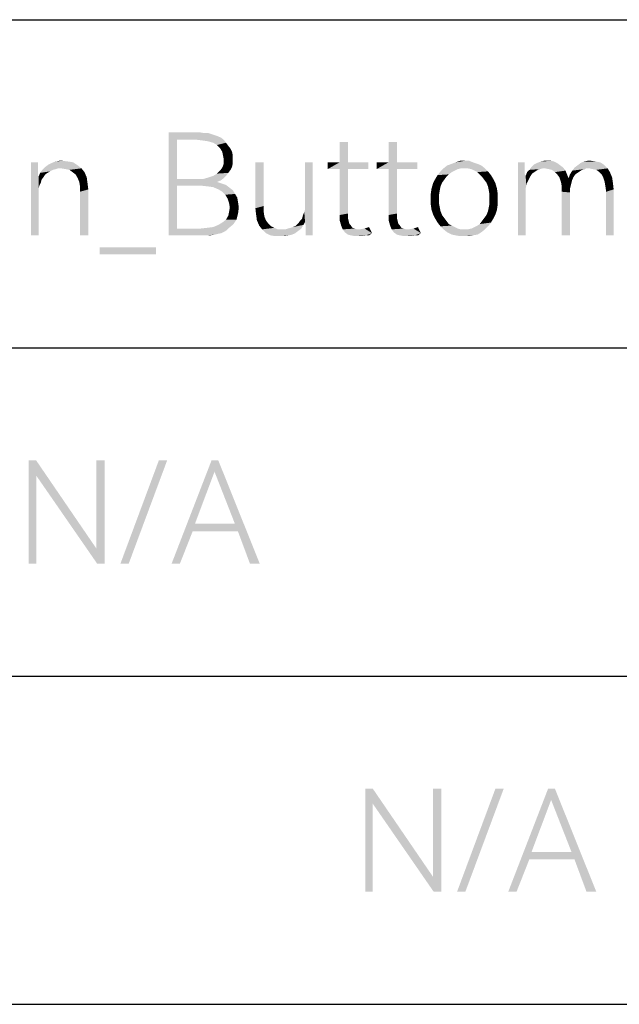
# Model space of a CAD drawing. Header units: millimetres. Extents: x 0 to 297, y 0 to 210.
# Tile 71 of 84: x 242 to 255, y 12 to 33. Entities that reach past the tile are written whole.
import ezdxf

# ---------------------------------------------------------------- set-up
doc = ezdxf.new("R2010")
doc.units = ezdxf.units.MM
doc.header["$LTSCALE"] = 16.335
doc.layers.get('0').update_dxf_attribs({"linetype": 'CONTINUOUS'})

msp = doc.modelspace()

# ---------------------------------------------------------------- linework, layer by layer
at = {"color": 7, "linetype": 'CONTINUOUS', "true_color": 0x00bfff}
for p, q in [((92, 33), (292, 33)), ((197, 26), (266, 26)), ((92, 19), (266, 19)), ((92, 12), (292, 12))]:
    msp.add_line(p, q, dxfattribs=at)
at = {"color": 7, "linetype": 'CONTINUOUS'}
for points in [[(245.056, 30.6), (245.698, 30.6), (245.232, 30.439)], [(245.232, 30.439), (245.056, 28.4), (245.056, 30.6)], [(245.698, 30.6), (245.795, 30.584), (245.232, 30.439)], [(245.891, 30.584), (245.987, 30.552), (245.232, 30.439)], [(245.795, 30.584), (245.891, 30.584), (245.232, 30.439)], [(245.987, 30.552), (246.084, 30.52), (245.232, 30.439)], [(246.084, 30.52), (246.164, 30.488), (245.232, 30.439)], [(245.65, 30.439), (245.232, 30.439), (246.164, 30.488)], [(245.65, 30.439), (246.164, 30.488), (246.228, 30.439)], [(245.232, 30.439), (245.232, 29.604), (245.056, 28.4)], [(246.228, 30.439), (245.778, 30.423), (245.65, 30.439)], [(245.891, 30.407), (245.778, 30.423), (246.228, 30.439)], [(246.003, 30.375), (245.891, 30.407), (246.228, 30.439)], [(246.003, 30.375), (246.228, 30.439), (246.276, 30.375)], [(246.276, 30.375), (246.084, 30.327), (246.003, 30.375)], [(246.084, 30.327), (246.276, 30.375), (246.324, 30.311)], [(246.324, 30.311), (246.148, 30.263), (246.084, 30.327)], [(246.148, 30.263), (246.324, 30.311), (246.373, 30.247)], [(246.373, 30.247), (246.196, 30.182), (246.148, 30.263)], [(246.196, 30.182), (246.373, 30.247), (246.405, 30.182)], [(248.878, 30.391), (248.701, 29.958), (248.701, 30.391)], [(248.701, 29.958), (248.878, 30.391), (248.878, 29.958)], [(249.922, 30.391), (249.745, 29.958), (249.745, 30.391)], [(249.745, 29.958), (249.922, 30.391), (249.922, 29.958)], [(246.405, 30.182), (246.212, 30.102), (246.196, 30.182)], [(246.212, 30.102), (246.405, 30.182), (246.421, 30.102)], [(246.421, 30.102), (246.228, 30.022), (246.212, 30.102)], [(246.228, 30.022), (246.421, 30.102), (246.421, 30.022)], [(242.262, 29.958), (242.262, 29.845), (242.117, 28.4)], [(242.262, 29.958), (242.117, 28.4), (242.117, 29.958)], [(242.262, 29.845), (242.262, 29.765), (242.117, 28.4)], [(242.695, 29.829), (242.358, 29.797), (242.422, 29.861)], [(242.695, 29.829), (242.647, 29.813), (242.358, 29.797)], [(243.113, 29.893), (242.422, 29.861), (242.486, 29.909)], [(242.695, 29.829), (242.422, 29.861), (243.113, 29.893)], [(242.486, 29.909), (242.551, 29.942), (243.016, 29.958)], [(242.486, 29.909), (243.016, 29.958), (243.113, 29.893)], [(242.92, 29.974), (243.016, 29.958), (242.551, 29.942)], [(242.92, 29.974), (242.551, 29.942), (242.631, 29.974)], [(242.792, 29.99), (242.631, 29.974), (242.711, 29.99)], [(242.631, 29.974), (242.792, 29.99), (242.92, 29.974)], [(242.759, 29.829), (242.695, 29.829), (243.113, 29.893)], [(242.759, 29.829), (243.113, 29.893), (243.193, 29.829)], [(243.193, 29.829), (242.856, 29.813), (242.759, 29.829)], [(242.936, 29.797), (242.856, 29.813), (243.193, 29.829)], [(243, 29.749), (242.936, 29.797), (243.193, 29.829)], [(243, 29.749), (243.193, 29.829), (243.257, 29.749)], [(246.373, 29.797), (246.148, 29.781), (246.196, 29.845)], [(246.405, 29.861), (246.196, 29.845), (246.228, 29.926)], [(246.196, 29.845), (246.405, 29.861), (246.373, 29.797)], [(246.421, 30.022), (246.421, 29.942), (246.228, 29.926)], [(246.421, 30.022), (246.228, 29.926), (246.228, 30.022)], [(246.228, 29.926), (246.421, 29.942), (246.405, 29.861)], [(247.079, 29.958), (247.079, 29.026), (246.903, 28.978)], [(247.079, 29.958), (246.903, 28.978), (246.903, 29.958)], [(248.123, 29.958), (247.962, 29.042), (247.962, 29.958)], [(247.962, 28.962), (247.962, 29.042), (248.123, 29.958)], [(247.962, 28.689), (247.962, 28.962), (248.123, 29.958)], [(247.978, 28.593), (247.962, 28.689), (248.123, 29.958)], [(247.978, 28.448), (247.978, 28.593), (248.123, 29.958)], [(247.978, 28.432), (247.978, 28.448), (248.123, 29.958)], [(247.978, 28.4), (247.978, 28.432), (248.123, 29.958)], [(247.978, 28.4), (248.123, 29.958), (248.123, 28.4)], [(248.878, 29.958), (249.311, 29.958), (248.444, 29.813)], [(248.701, 29.958), (248.878, 29.958), (248.444, 29.813)], [(248.701, 29.958), (248.444, 29.813), (248.444, 29.958)], [(248.701, 29.813), (248.444, 29.813), (249.311, 29.958)], [(248.878, 29.813), (248.701, 29.813), (249.311, 29.958)], [(248.878, 29.813), (249.311, 29.958), (249.311, 29.813)], [(249.922, 29.958), (250.355, 29.958), (249.488, 29.813)], [(249.745, 29.958), (249.922, 29.958), (249.488, 29.813)], [(249.745, 29.958), (249.488, 29.813), (249.488, 29.958)], [(249.745, 29.813), (249.488, 29.813), (250.355, 29.958)], [(249.922, 29.813), (249.745, 29.813), (250.355, 29.958)], [(249.922, 29.813), (250.355, 29.958), (250.355, 29.813)], [(251.286, 29.829), (251.222, 29.813), (250.853, 29.765)], [(251.286, 29.829), (250.853, 29.765), (250.917, 29.829)], [(251.72, 29.893), (250.917, 29.829), (250.997, 29.893)], [(251.286, 29.829), (250.917, 29.829), (251.72, 29.893)], [(251.64, 29.926), (250.997, 29.893), (251.094, 29.926)], [(250.997, 29.893), (251.64, 29.926), (251.72, 29.893)], [(251.543, 29.958), (251.094, 29.926), (251.174, 29.958)], [(251.094, 29.926), (251.543, 29.958), (251.64, 29.926)], [(251.367, 29.99), (251.463, 29.99), (251.174, 29.958)], [(251.367, 29.99), (251.174, 29.958), (251.27, 29.99)], [(251.174, 29.958), (251.463, 29.99), (251.543, 29.958)], [(251.367, 29.829), (251.286, 29.829), (251.72, 29.893)], [(251.431, 29.829), (251.367, 29.829), (251.72, 29.893)], [(251.431, 29.829), (251.72, 29.893), (251.8, 29.829)], [(251.8, 29.829), (251.511, 29.813), (251.431, 29.829)], [(251.576, 29.781), (251.511, 29.813), (251.8, 29.829)], [(251.576, 29.781), (251.8, 29.829), (251.865, 29.765)], [(252.651, 29.958), (252.651, 29.845), (252.507, 28.4)], [(252.651, 29.958), (252.507, 28.4), (252.507, 29.958)], [(252.651, 29.845), (252.651, 29.765), (252.507, 28.4)], [(253.037, 29.829), (252.748, 29.797), (252.796, 29.861)], [(253.037, 29.829), (252.973, 29.813), (252.748, 29.797)], [(253.406, 29.893), (252.796, 29.861), (252.844, 29.909)], [(252.796, 29.861), (253.406, 29.893), (253.47, 29.845)], [(252.796, 29.861), (253.47, 29.845), (253.037, 29.829)], [(253.342, 29.942), (252.844, 29.909), (252.908, 29.942)], [(252.844, 29.909), (253.342, 29.942), (253.406, 29.893)], [(253.278, 29.974), (252.908, 29.942), (252.989, 29.974)], [(252.908, 29.942), (253.278, 29.974), (253.342, 29.942)], [(253.133, 29.99), (253.214, 29.99), (252.989, 29.974)], [(253.133, 29.99), (252.989, 29.974), (253.053, 29.99)], [(252.989, 29.974), (253.214, 29.99), (253.278, 29.974)], [(253.085, 29.829), (253.037, 29.829), (253.47, 29.845)], [(253.165, 29.813), (253.085, 29.829), (253.47, 29.845)], [(253.23, 29.797), (253.165, 29.813), (253.47, 29.845)], [(253.23, 29.797), (253.47, 29.845), (253.519, 29.781)], [(253.968, 29.829), (253.663, 29.781), (253.711, 29.845)], [(253.968, 29.829), (253.92, 29.813), (253.663, 29.781)], [(253.711, 29.845), (253.776, 29.893), (254.338, 29.909)], [(253.968, 29.829), (253.711, 29.845), (254.338, 29.909)], [(254.338, 29.909), (253.776, 29.893), (253.84, 29.942)], [(254.161, 29.974), (254.257, 29.958), (253.84, 29.942)], [(254.161, 29.974), (253.84, 29.942), (253.904, 29.974)], [(253.84, 29.942), (254.257, 29.958), (254.338, 29.909)], [(254.065, 29.99), (253.904, 29.974), (253.984, 29.99)], [(253.904, 29.974), (254.065, 29.99), (254.161, 29.974)], [(254.032, 29.829), (253.968, 29.829), (254.338, 29.909)], [(254.032, 29.829), (254.338, 29.909), (254.418, 29.829)], [(254.418, 29.829), (254.097, 29.813), (254.032, 29.829)], [(254.177, 29.797), (254.097, 29.813), (254.418, 29.829)], [(254.241, 29.749), (254.177, 29.797), (254.418, 29.829)], [(254.241, 29.749), (254.418, 29.829), (254.466, 29.749)], [(242.262, 29.765), (242.262, 29.701), (242.117, 28.4)], [(242.262, 29.701), (242.278, 29.653), (242.117, 28.4)], [(242.278, 29.653), (242.278, 29.396), (242.117, 28.4)], [(242.47, 29.733), (242.422, 29.701), (242.278, 29.653)], [(242.47, 29.733), (242.278, 29.653), (242.31, 29.733)], [(242.278, 29.653), (242.422, 29.701), (242.39, 29.653)], [(242.278, 29.653), (242.39, 29.653), (242.342, 29.588)], [(242.278, 29.653), (242.342, 29.588), (242.294, 29.46)], [(242.278, 29.653), (242.294, 29.46), (242.278, 29.396)], [(242.583, 29.797), (242.519, 29.765), (242.31, 29.733)], [(242.583, 29.797), (242.31, 29.733), (242.358, 29.797)], [(242.31, 29.733), (242.519, 29.765), (242.47, 29.733)], [(242.358, 29.797), (242.647, 29.813), (242.583, 29.797)], [(243.257, 29.749), (243.065, 29.701), (243, 29.749)], [(243.065, 29.701), (243.257, 29.749), (243.305, 29.636)], [(243.305, 29.636), (243.113, 29.62), (243.065, 29.701)], [(243.145, 29.54), (243.113, 29.62), (243.305, 29.636)], [(243.145, 29.54), (243.305, 29.636), (243.322, 29.508)], [(246.228, 29.62), (245.795, 29.604), (245.907, 29.636)], [(245.795, 29.604), (246.228, 29.62), (246.164, 29.572)], [(246.276, 29.669), (245.907, 29.636), (246.003, 29.669)], [(245.907, 29.636), (246.276, 29.669), (246.228, 29.62)], [(246.003, 29.669), (246.084, 29.717), (246.324, 29.733)], [(246.003, 29.669), (246.324, 29.733), (246.276, 29.669)], [(246.324, 29.733), (246.084, 29.717), (246.148, 29.781)], [(246.148, 29.781), (246.373, 29.797), (246.324, 29.733)], [(248.878, 29.813), (248.878, 28.866), (248.701, 28.834)], [(248.878, 29.813), (248.701, 28.834), (248.701, 29.813)], [(249.922, 29.813), (249.922, 28.866), (249.745, 28.834)], [(249.922, 29.813), (249.745, 28.834), (249.745, 29.813)], [(250.981, 29.653), (250.741, 29.604), (250.789, 29.685)], [(250.741, 29.604), (250.981, 29.653), (250.933, 29.588)], [(251.094, 29.749), (250.789, 29.685), (250.853, 29.765)], [(251.094, 29.749), (251.03, 29.701), (250.789, 29.685)], [(250.789, 29.685), (251.03, 29.701), (250.981, 29.653)], [(251.222, 29.813), (251.158, 29.781), (250.853, 29.765)], [(250.853, 29.765), (251.158, 29.781), (251.094, 29.749)], [(251.865, 29.765), (251.64, 29.749), (251.576, 29.781)], [(251.688, 29.701), (251.64, 29.749), (251.865, 29.765)], [(251.688, 29.701), (251.865, 29.765), (251.929, 29.685)], [(251.929, 29.685), (251.736, 29.653), (251.688, 29.701)], [(251.736, 29.653), (251.929, 29.685), (251.977, 29.604)], [(251.977, 29.604), (251.784, 29.588), (251.736, 29.653)], [(252.651, 29.765), (252.651, 29.701), (252.507, 28.4)], [(252.651, 29.701), (252.668, 29.669), (252.507, 28.4)], [(252.668, 29.669), (252.668, 29.396), (252.507, 28.4)], [(252.828, 29.733), (252.668, 29.669), (252.7, 29.749)], [(252.828, 29.733), (252.796, 29.701), (252.668, 29.669)], [(252.668, 29.669), (252.796, 29.701), (252.764, 29.653)], [(252.668, 29.669), (252.764, 29.653), (252.732, 29.588)], [(252.668, 29.669), (252.732, 29.588), (252.7, 29.524)], [(252.668, 29.669), (252.7, 29.524), (252.684, 29.46)], [(252.668, 29.669), (252.684, 29.46), (252.668, 29.396)], [(252.924, 29.797), (252.876, 29.765), (252.7, 29.749)], [(252.924, 29.797), (252.7, 29.749), (252.748, 29.797)], [(252.7, 29.749), (252.876, 29.765), (252.828, 29.733)], [(252.748, 29.797), (252.973, 29.813), (252.924, 29.797)], [(253.519, 29.781), (253.294, 29.749), (253.23, 29.797)], [(253.342, 29.701), (253.294, 29.749), (253.519, 29.781)], [(253.342, 29.701), (253.519, 29.781), (253.551, 29.701)], [(253.551, 29.701), (253.39, 29.636), (253.342, 29.701)], [(253.39, 29.636), (253.551, 29.701), (253.583, 29.62)], [(253.583, 29.62), (253.422, 29.54), (253.39, 29.636)], [(253.583, 29.62), (253.663, 29.588), (253.422, 29.54)], [(253.727, 29.701), (253.695, 29.653), (253.583, 29.62)], [(253.727, 29.701), (253.583, 29.62), (253.615, 29.701)], [(253.583, 29.62), (253.695, 29.653), (253.663, 29.588)], [(253.824, 29.765), (253.615, 29.701), (253.663, 29.781)], [(253.824, 29.765), (253.776, 29.733), (253.615, 29.701)], [(253.615, 29.701), (253.776, 29.733), (253.727, 29.701)], [(253.92, 29.813), (253.872, 29.797), (253.663, 29.781)], [(253.663, 29.781), (253.872, 29.797), (253.824, 29.765)], [(254.466, 29.749), (254.289, 29.701), (254.241, 29.749)], [(254.322, 29.636), (254.289, 29.701), (254.466, 29.749)], [(254.322, 29.636), (254.466, 29.749), (254.514, 29.636)], [(254.514, 29.636), (254.354, 29.54), (254.322, 29.636)], [(254.354, 29.54), (254.514, 29.636), (254.53, 29.524)], [(242.342, 29.588), (242.326, 29.524), (242.294, 29.46)], [(243.322, 29.508), (243.161, 29.444), (243.145, 29.54)], [(243.161, 29.444), (243.322, 29.508), (243.338, 29.38)], [(243.338, 29.38), (243.161, 29.331), (243.161, 29.444)], [(245.232, 29.604), (245.232, 29.46), (245.056, 28.4)], [(245.232, 29.46), (245.232, 28.545), (245.056, 28.4)], [(245.795, 29.604), (246.164, 29.572), (245.232, 29.46)], [(245.666, 29.604), (245.795, 29.604), (245.232, 29.46)], [(245.232, 29.604), (245.666, 29.604), (245.232, 29.46)], [(246.164, 29.572), (246.084, 29.54), (245.232, 29.46)], [(246.084, 29.54), (246.18, 29.508), (245.232, 29.46)], [(246.18, 29.508), (246.276, 29.476), (245.232, 29.46)], [(245.746, 29.46), (245.232, 29.46), (246.276, 29.476)], [(245.891, 29.444), (245.746, 29.46), (246.276, 29.476)], [(246.003, 29.428), (245.891, 29.444), (246.276, 29.476)], [(246.003, 29.428), (246.276, 29.476), (246.357, 29.412)], [(246.357, 29.412), (246.116, 29.38), (246.003, 29.428)], [(246.116, 29.38), (246.357, 29.412), (246.421, 29.364)], [(250.853, 29.444), (250.66, 29.396), (250.692, 29.508)], [(250.66, 29.396), (250.853, 29.444), (250.837, 29.364)], [(250.933, 29.588), (250.692, 29.508), (250.741, 29.604)], [(250.933, 29.588), (250.885, 29.524), (250.692, 29.508)], [(250.692, 29.508), (250.885, 29.524), (250.853, 29.444)], [(251.832, 29.524), (251.784, 29.588), (251.977, 29.604)], [(251.832, 29.524), (251.977, 29.604), (252.025, 29.508)], [(252.025, 29.508), (251.865, 29.444), (251.832, 29.524)], [(251.865, 29.444), (252.025, 29.508), (252.057, 29.396)], [(252.057, 29.396), (251.881, 29.364), (251.865, 29.444)], [(253.422, 29.54), (253.663, 29.588), (253.647, 29.524)], [(253.647, 29.524), (253.438, 29.444), (253.422, 29.54)], [(253.647, 29.524), (253.631, 29.46), (253.438, 29.444)], [(253.438, 29.444), (253.631, 29.46), (253.615, 29.396)], [(253.615, 29.396), (253.438, 29.331), (253.438, 29.444)], [(254.53, 29.524), (254.37, 29.444), (254.354, 29.54)], [(254.37, 29.444), (254.53, 29.524), (254.546, 29.38)], [(254.546, 29.38), (254.386, 29.331), (254.37, 29.444)], [(242.278, 29.396), (242.278, 29.315), (242.117, 28.4)], [(242.117, 28.4), (242.278, 29.315), (242.278, 28.4)], [(243.161, 28.4), (243.161, 29.331), (243.338, 29.38)], [(243.161, 28.4), (243.338, 29.38), (243.338, 28.4)], [(246.421, 29.364), (246.196, 29.331), (246.116, 29.38)], [(246.196, 29.331), (246.421, 29.364), (246.469, 29.283)], [(246.469, 29.283), (246.26, 29.267), (246.196, 29.331)], [(246.26, 29.267), (246.469, 29.283), (246.517, 29.203)], [(246.517, 29.203), (246.308, 29.187), (246.26, 29.267)], [(246.308, 29.187), (246.517, 29.203), (246.533, 29.107)], [(250.837, 29.364), (250.644, 29.283), (250.66, 29.396)], [(250.644, 29.283), (250.837, 29.364), (250.821, 29.267)], [(250.821, 29.267), (250.644, 29.171), (250.644, 29.283)], [(250.644, 29.171), (250.821, 29.267), (250.821, 29.171)], [(251.881, 29.364), (252.057, 29.396), (252.073, 29.283)], [(252.073, 29.283), (251.897, 29.267), (251.881, 29.364)], [(251.897, 29.171), (251.897, 29.267), (252.073, 29.283)], [(251.897, 29.171), (252.073, 29.283), (252.073, 29.171)], [(252.668, 29.396), (252.668, 29.315), (252.507, 28.4)], [(252.507, 28.4), (252.668, 29.315), (252.668, 28.4)], [(253.438, 29.331), (253.615, 29.396), (253.615, 29.315)], [(253.615, 29.315), (253.438, 28.4), (253.438, 29.331)], [(253.438, 28.4), (253.615, 29.315), (253.615, 28.4)], [(254.386, 28.4), (254.386, 29.331), (254.546, 29.38)], [(254.386, 28.4), (254.546, 29.38), (254.546, 28.4)], [(246.533, 29.107), (246.341, 29.091), (246.308, 29.187)], [(246.357, 28.994), (246.341, 29.091), (246.533, 29.107)], [(246.549, 28.994), (246.341, 28.898), (246.357, 28.994)], [(246.341, 28.898), (246.549, 28.994), (246.533, 28.866)], [(246.357, 28.994), (246.533, 29.107), (246.549, 28.994)], [(246.903, 28.978), (247.079, 29.026), (247.079, 28.914)], [(250.821, 29.171), (250.821, 29.074), (250.644, 29.058)], [(250.821, 29.171), (250.644, 29.058), (250.644, 29.171)], [(250.644, 29.058), (250.821, 29.074), (250.837, 28.994)], [(250.837, 28.994), (250.66, 28.946), (250.644, 29.058)], [(250.66, 28.946), (250.837, 28.994), (250.853, 28.914)], [(252.057, 28.946), (251.865, 28.914), (251.881, 28.994)], [(252.073, 29.058), (251.881, 28.994), (251.897, 29.074)], [(251.881, 28.994), (252.073, 29.058), (252.057, 28.946)], [(252.073, 29.171), (251.897, 29.074), (251.897, 29.171)], [(251.897, 29.074), (252.073, 29.171), (252.073, 29.058)], [(246.276, 28.737), (246.324, 28.818), (246.533, 28.866)], [(246.276, 28.737), (246.533, 28.866), (246.501, 28.737)], [(246.533, 28.866), (246.324, 28.818), (246.341, 28.898)], [(247.079, 28.914), (246.919, 28.834), (246.903, 28.978)], [(246.919, 28.834), (247.079, 28.914), (247.095, 28.801)], [(247.095, 28.801), (246.935, 28.721), (246.919, 28.834)], [(246.935, 28.721), (247.095, 28.801), (247.127, 28.721)], [(247.898, 28.753), (247.914, 28.818), (247.946, 28.898)], [(247.962, 28.689), (247.898, 28.753), (247.946, 28.898)], [(247.962, 28.689), (247.946, 28.898), (247.962, 28.962)], [(248.701, 28.834), (248.878, 28.866), (248.878, 28.769)], [(248.878, 28.769), (248.701, 28.721), (248.701, 28.834)], [(249.745, 28.834), (249.922, 28.866), (249.922, 28.769)], [(249.922, 28.769), (249.745, 28.721), (249.745, 28.834)], [(250.853, 28.914), (250.692, 28.85), (250.66, 28.946)], [(250.692, 28.85), (250.853, 28.914), (250.885, 28.834)], [(250.885, 28.834), (250.741, 28.753), (250.692, 28.85)], [(250.885, 28.834), (250.933, 28.769), (250.741, 28.753)], [(251.784, 28.769), (251.832, 28.834), (252.025, 28.85)], [(251.784, 28.769), (252.025, 28.85), (251.977, 28.753)], [(252.025, 28.85), (251.832, 28.834), (251.865, 28.914)], [(251.865, 28.914), (252.057, 28.946), (252.025, 28.85)], [(246.341, 28.561), (245.73, 28.545), (245.875, 28.561)], [(245.73, 28.545), (246.341, 28.561), (246.292, 28.512)], [(246.341, 28.561), (245.875, 28.561), (246.003, 28.577)], [(246.003, 28.577), (246.116, 28.625), (246.437, 28.641)], [(246.003, 28.577), (246.437, 28.641), (246.341, 28.561)], [(246.437, 28.641), (246.116, 28.625), (246.196, 28.673)], [(246.501, 28.737), (246.196, 28.673), (246.276, 28.737)], [(246.196, 28.673), (246.501, 28.737), (246.437, 28.641)], [(247.127, 28.721), (246.983, 28.609), (246.935, 28.721)], [(247.127, 28.721), (247.176, 28.657), (246.983, 28.609)], [(246.983, 28.609), (247.176, 28.657), (247.24, 28.593)], [(247.24, 28.593), (247.047, 28.528), (246.983, 28.609)], [(247.24, 28.593), (247.304, 28.561), (247.047, 28.528)], [(247.047, 28.528), (247.304, 28.561), (247.384, 28.528)], [(247.593, 28.545), (247.657, 28.561), (247.93, 28.625)], [(247.593, 28.545), (247.93, 28.625), (247.882, 28.545)], [(247.657, 28.561), (247.705, 28.577), (247.93, 28.625)], [(247.705, 28.577), (247.77, 28.609), (247.93, 28.625)], [(247.93, 28.625), (247.77, 28.609), (247.818, 28.657)], [(247.962, 28.689), (247.818, 28.657), (247.85, 28.705)], [(247.818, 28.657), (247.962, 28.689), (247.93, 28.625)], [(247.962, 28.689), (247.85, 28.705), (247.898, 28.753)], [(248.701, 28.721), (248.878, 28.769), (248.894, 28.705)], [(248.894, 28.705), (248.733, 28.609), (248.701, 28.721)], [(248.894, 28.705), (248.91, 28.641), (248.733, 28.609)], [(248.733, 28.609), (248.91, 28.641), (248.942, 28.609)], [(248.942, 28.609), (248.765, 28.528), (248.733, 28.609)], [(248.942, 28.609), (248.974, 28.561), (248.765, 28.528)], [(248.974, 28.561), (249.022, 28.545), (248.765, 28.528)], [(249.231, 28.545), (249.327, 28.577), (249.392, 28.448)], [(249.745, 28.721), (249.922, 28.769), (249.938, 28.705)], [(249.938, 28.705), (249.777, 28.609), (249.745, 28.721)], [(249.938, 28.705), (249.954, 28.641), (249.777, 28.609)], [(249.777, 28.609), (249.954, 28.641), (249.986, 28.609)], [(249.986, 28.609), (249.809, 28.528), (249.777, 28.609)], [(249.986, 28.609), (250.018, 28.561), (249.809, 28.528)], [(250.018, 28.561), (250.066, 28.545), (249.809, 28.528)], [(250.275, 28.545), (250.371, 28.577), (250.435, 28.448)], [(250.741, 28.753), (250.933, 28.769), (250.981, 28.705)], [(250.981, 28.705), (250.789, 28.673), (250.741, 28.753)], [(250.789, 28.673), (250.981, 28.705), (251.03, 28.641)], [(251.03, 28.641), (250.853, 28.593), (250.789, 28.673)], [(251.03, 28.641), (251.094, 28.609), (250.853, 28.593)], [(250.853, 28.593), (251.094, 28.609), (251.158, 28.577)], [(251.158, 28.577), (250.917, 28.528), (250.853, 28.593)], [(251.158, 28.577), (251.222, 28.545), (250.917, 28.528)], [(251.431, 28.528), (251.511, 28.545), (251.865, 28.593)], [(251.431, 28.528), (251.865, 28.593), (251.8, 28.528)], [(251.511, 28.545), (251.576, 28.577), (251.865, 28.593)], [(251.865, 28.593), (251.576, 28.577), (251.64, 28.609)], [(251.64, 28.609), (251.688, 28.641), (251.929, 28.673)], [(251.64, 28.609), (251.929, 28.673), (251.865, 28.593)], [(251.929, 28.673), (251.688, 28.641), (251.736, 28.705)], [(251.977, 28.753), (251.736, 28.705), (251.784, 28.769)], [(251.736, 28.705), (251.977, 28.753), (251.929, 28.673)], [(245.73, 28.545), (246.292, 28.512), (245.056, 28.4)], [(245.232, 28.545), (245.73, 28.545), (245.056, 28.4)], [(246.292, 28.512), (246.244, 28.48), (245.056, 28.4)], [(246.244, 28.48), (246.18, 28.448), (245.056, 28.4)], [(246.18, 28.448), (246.1, 28.432), (245.056, 28.4)], [(246.1, 28.432), (246.035, 28.416), (245.056, 28.4)], [(245.762, 28.4), (245.056, 28.4), (246.035, 28.416)], [(245.859, 28.4), (245.762, 28.4), (246.035, 28.416)], [(245.859, 28.4), (246.035, 28.416), (245.939, 28.4)], [(247.384, 28.528), (247.127, 28.448), (247.047, 28.528)], [(247.545, 28.528), (247.818, 28.496), (247.127, 28.448)], [(247.481, 28.528), (247.545, 28.528), (247.127, 28.448)], [(247.384, 28.528), (247.481, 28.528), (247.127, 28.448)], [(247.127, 28.448), (247.818, 28.496), (247.754, 28.448)], [(247.754, 28.448), (247.224, 28.4), (247.127, 28.448)], [(247.754, 28.448), (247.689, 28.416), (247.224, 28.4)], [(247.224, 28.4), (247.689, 28.416), (247.609, 28.4)], [(247.609, 28.4), (247.32, 28.384), (247.224, 28.4)], [(247.449, 28.384), (247.32, 28.384), (247.609, 28.4)], [(247.449, 28.384), (247.609, 28.4), (247.529, 28.384)], [(247.882, 28.545), (247.545, 28.528), (247.593, 28.545)], [(247.545, 28.528), (247.882, 28.545), (247.818, 28.496)], [(248.765, 28.528), (249.022, 28.545), (249.07, 28.528)], [(249.07, 28.528), (248.814, 28.464), (248.765, 28.528)], [(248.814, 28.464), (249.119, 28.528), (249.231, 28.545)], [(249.392, 28.448), (248.814, 28.464), (249.231, 28.545)], [(249.07, 28.528), (249.119, 28.528), (248.814, 28.464)], [(249.392, 28.448), (248.878, 28.416), (248.814, 28.464)], [(248.942, 28.4), (248.878, 28.416), (249.392, 28.448)], [(249.263, 28.4), (248.942, 28.4), (249.392, 28.448)], [(249.263, 28.4), (249.022, 28.384), (248.942, 28.4)], [(249.119, 28.384), (249.022, 28.384), (249.263, 28.4)], [(249.119, 28.384), (249.263, 28.4), (249.183, 28.384)], [(249.263, 28.4), (249.392, 28.448), (249.327, 28.4)], [(249.809, 28.528), (250.066, 28.545), (250.114, 28.528)], [(250.114, 28.528), (249.857, 28.464), (249.809, 28.528)], [(249.857, 28.464), (250.162, 28.528), (250.275, 28.545)], [(250.435, 28.448), (249.857, 28.464), (250.275, 28.545)], [(250.114, 28.528), (250.162, 28.528), (249.857, 28.464)], [(250.435, 28.448), (249.922, 28.416), (249.857, 28.464)], [(249.986, 28.4), (249.922, 28.416), (250.435, 28.448)], [(250.307, 28.4), (249.986, 28.4), (250.435, 28.448)], [(250.307, 28.4), (250.066, 28.384), (249.986, 28.4)], [(250.162, 28.384), (250.066, 28.384), (250.307, 28.4)], [(250.162, 28.384), (250.307, 28.4), (250.227, 28.384)], [(250.307, 28.4), (250.435, 28.448), (250.371, 28.4)], [(250.917, 28.528), (251.222, 28.545), (251.286, 28.528)], [(251.286, 28.528), (250.997, 28.464), (250.917, 28.528)], [(251.431, 28.528), (251.8, 28.528), (250.997, 28.464)], [(251.367, 28.528), (251.431, 28.528), (250.997, 28.464)], [(251.286, 28.528), (251.367, 28.528), (250.997, 28.464)], [(250.997, 28.464), (251.8, 28.528), (251.72, 28.464)], [(251.72, 28.464), (251.094, 28.416), (250.997, 28.464)], [(251.094, 28.416), (251.72, 28.464), (251.64, 28.416)], [(251.64, 28.416), (251.174, 28.4), (251.094, 28.416)], [(251.174, 28.4), (251.64, 28.416), (251.543, 28.4)], [(251.543, 28.4), (251.27, 28.384), (251.174, 28.4)], [(251.367, 28.384), (251.27, 28.384), (251.543, 28.4)], [(251.367, 28.384), (251.543, 28.4), (251.463, 28.384)], [(244.783, 28.143), (243.578, 27.999), (243.578, 28.143)], [(243.578, 27.999), (244.783, 28.143), (244.783, 27.999)], [(242.226, 23.6), (242.226, 23.279), (242.065, 21.4)], [(242.226, 23.6), (242.065, 21.4), (242.065, 23.6)], [(242.226, 23.279), (242.226, 23.6), (243.51, 21.721)], [(243.687, 23.6), (243.51, 21.721), (243.51, 23.6)], [(243.526, 21.4), (243.51, 21.721), (243.687, 23.6)], [(243.526, 21.4), (243.687, 23.6), (243.687, 21.4)], [(245.02, 23.6), (244.024, 21.4), (244.843, 23.6)], [(244.024, 21.4), (245.02, 23.6), (244.201, 21.4)], [(246.112, 23.6), (246.031, 23.359), (245.116, 21.4)], [(246.112, 23.6), (245.116, 21.4), (245.967, 23.6)], [(246.465, 22.251), (246.031, 23.359), (246.112, 23.6)], [(246.529, 22.091), (246.465, 22.251), (246.112, 23.6)], [(246.786, 21.4), (246.529, 22.091), (246.112, 23.6)], [(246.786, 21.4), (246.112, 23.6), (246.995, 21.4)], [(246.031, 23.359), (245.614, 22.251), (245.116, 21.4)], [(242.065, 21.4), (242.226, 23.279), (242.226, 21.4)], [(243.51, 21.721), (243.526, 21.4), (242.226, 23.279)], [(245.614, 22.251), (245.566, 22.091), (245.116, 21.4)], [(245.116, 21.4), (245.566, 22.091), (245.293, 21.4)], [(245.614, 22.251), (246.465, 22.251), (245.566, 22.091)], [(246.529, 22.091), (245.566, 22.091), (246.465, 22.251)], [(249.407, 16.6), (249.407, 16.279), (249.246, 14.4)], [(249.407, 16.6), (249.246, 14.4), (249.246, 16.6)], [(249.407, 16.279), (249.407, 16.6), (250.691, 14.721)], [(250.868, 16.6), (250.691, 14.721), (250.691, 16.6)], [(250.707, 14.4), (250.691, 14.721), (250.868, 16.6)], [(250.707, 14.4), (250.868, 16.6), (250.868, 14.4)], [(252.201, 16.6), (251.205, 14.4), (252.024, 16.6)], [(251.205, 14.4), (252.201, 16.6), (251.382, 14.4)], [(253.293, 16.6), (253.212, 16.359), (252.297, 14.4)], [(253.293, 16.6), (252.297, 14.4), (253.148, 16.6)], [(253.646, 15.251), (253.212, 16.359), (253.293, 16.6)], [(253.71, 15.091), (253.646, 15.251), (253.293, 16.6)], [(253.967, 14.4), (253.71, 15.091), (253.293, 16.6)], [(253.967, 14.4), (253.293, 16.6), (254.176, 14.4)], [(249.246, 14.4), (249.407, 16.279), (249.407, 14.4)], [(250.691, 14.721), (250.707, 14.4), (249.407, 16.279)], [(253.212, 16.359), (252.795, 15.251), (252.297, 14.4)], [(252.795, 15.251), (252.747, 15.091), (252.297, 14.4)], [(252.795, 15.251), (253.646, 15.251), (252.747, 15.091)], [(253.71, 15.091), (252.747, 15.091), (253.646, 15.251)], [(252.297, 14.4), (252.747, 15.091), (252.474, 14.4)]]:
    msp.add_solid(points, dxfattribs=at)

doc.saveas('drawing.dxf')
